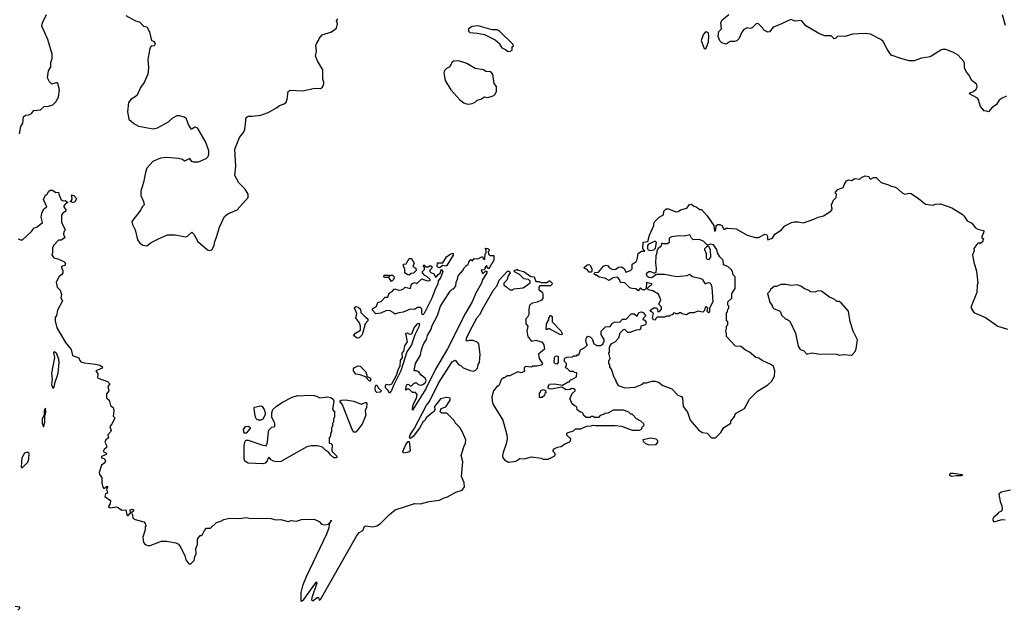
# Model space of a CAD drawing. Extents: x 2239831 to 2395310, y 665973 to 772585.
# Tile 34 of 144: x 2280949 to 2290366, y 712795 to 718446. Entities that reach past the tile are written whole.
import ezdxf

# ---------------------------------------------------------------- set-up
doc = ezdxf.new("R2010")
doc.units = 0

msp = doc.modelspace()

# ---------------------------------------------------------------- linework, layer by layer
at = {"layer": '0CON20XD'}
for points in [[(2280947.5, 717355), (2280961.2, 717425), (2280978, 717455), (2280985, 717517.5), (2281005, 717533.3), (2281035, 717536.2), (2281060.7, 717549.3), (2281085, 717576.7), (2281148, 717582), (2281184.1, 717615.9), (2281225, 717618), (2281265, 717632), (2281295, 717661.2), (2281320.6, 717705), (2281330, 717775), (2281313.6, 717833.6), (2281305, 717842.5), (2281295, 717842.5), (2281255, 717830), (2281235, 717850), (2281215, 717890), (2281224.2, 717955), (2281247.5, 717995), (2281248, 718035), (2281260, 718075), (2281258.1, 718115), (2281218.2, 718255), (2281161.9, 718385), (2281166.7, 718415), (2281203.8, 718495)], [(2281965, 718484.3), (2282055, 718436), (2282095, 718426), (2282134.2, 718384.2), (2282165, 718376.7), (2282189.4, 718329.4), (2282210, 718245), (2282235, 718237.5), (2282245.8, 718215), (2282235, 718196.2), (2282205, 718192.5), (2282195, 718170), (2282174.4, 718065), (2282179.4, 717985), (2282174, 717925), (2282140, 717845), (2282104.3, 717795.7), (2282071.2, 717725), (2282053, 717707), (2282015, 717685.8), (2281988.3, 717651.7), (2281978.5, 717565), (2281993.5, 717495), (2282040.8, 717450.8), (2282085, 717428.1), (2282225, 717401.2), (2282268.3, 717411.7), (2282370.7, 717469.3), (2282412.5, 717505), (2282455, 717527.5), (2282475, 717530), (2282522.5, 717515), (2282536.7, 717505), (2282564, 717435), (2282585, 717402.5), (2282595, 717402.5), (2282625, 717420), (2282645, 717410), (2282728.3, 717268.3), (2282753.3, 717195), (2282753.3, 717155), (2282747.5, 717135), (2282727.5, 717115), (2282657, 717083), (2282615, 717082.5), (2282595, 717090), (2282575, 717117.5), (2282525, 717092.5), (2282505, 717107.5), (2282468.3, 717118.3), (2282355, 717126.7), (2282295, 717120), (2282220.7, 717089.3), (2282166.4, 717023.6), (2282151.2, 716985), (2282132, 716888), (2282106.2, 716805), (2282106.7, 716765), (2282133.3, 716705), (2282138.8, 716675), (2282121.2, 716655), (2282108.8, 716625), (2282020, 716515), (2282026.7, 716485), (2282054.2, 716435), (2282075, 716340), (2282097, 716307), (2282125, 716287.5), (2282165, 716283.3), (2282206.4, 716313.6), (2282275, 716350), (2282363.9, 716386.1), (2282435, 716386.2), (2282535, 716366.7), (2282555, 716373.3), (2282595, 716412.5), (2282615, 716393.3), (2282653.2, 716323.2), (2282745, 716243.3), (2282765, 716237.5), (2282785, 716242.5), (2282808.8, 716285), (2282814, 716325), (2282832.5, 716365), (2282858.3, 716461.7), (2282906.4, 716563.6), (2282940.5, 716589.5), (2283027.5, 716625), (2283132.5, 716745), (2283132.5, 716775), (2283106.7, 716825), (2283043.9, 716883.9), (2283007.5, 716955), (2283016.7, 717045), (2283007, 717207), (2283052.3, 717317.7), (2283090, 717365), (2283102.5, 717395), (2283115, 717510), (2283135, 717522.5), (2283175, 717521.2), (2283255, 717531.2), (2283325, 717557.5), (2283405, 717602), (2283434.5, 717625.5), (2283479.5, 717640.5), (2283495.8, 717655), (2283505.6, 717684.4), (2283515, 717757.5), (2283535, 717770), (2283655, 717764.2), (2283771.2, 717788.8), (2283825, 717786), (2283845, 717800), (2283858.3, 717831.7), (2283859.2, 717849.2), (2283846.7, 717875), (2283847.5, 717965), (2283798.8, 718045), (2283777.5, 718095), (2283786.7, 718145), (2283781.7, 718198.3), (2283789.3, 718220.7), (2283807.5, 718245), (2283813, 718267), (2283840.7, 718299.3), (2283931.7, 718328.3), (2283980, 718365), (2283987.5, 718405), (2283977.5, 718435), (2283992.5, 718455)], [(2289880.2, 718130.2), (2289805, 718160), (2289775, 718160), (2289757.5, 718155), (2289655, 718091.2), (2289575, 718076.7), (2289505, 718053.3), (2289455, 718053.3), (2289375, 718073.8), (2289285, 718107.5), (2289245, 718162.5), (2289205.7, 718235.7), (2289183.3, 718255), (2289085, 718306.7), (2289035, 718313.3), (2288914.4, 718305.6), (2288845, 718285.8), (2288775, 718287.5), (2288750, 718265), (2288737, 718263), (2288710.5, 718290.5), (2288645, 718290), (2288592.6, 718312.6), (2288466.6, 718386.6), (2288425, 718436.2), (2288365, 718430.8), (2288323.4, 718446.6), (2288205, 718392.9), (2288155, 718373.1), (2288119.2, 718330.8), (2288105, 718326.2), (2288066.7, 718345), (2288055.8, 718365.8), (2288015, 718406.2), (2287995, 718408.8), (2287953.9, 718366.1), (2287935, 718362), (2287905, 718366.2), (2287875, 718351.2), (2287855, 718327.5), (2287826.1, 718263.9), (2287806.1, 718243.9), (2287785, 718236.2), (2287745, 718237.5), (2287705, 718210), (2287662.5, 718225), (2287645, 718242.5), (2287630, 718285), (2287636.1, 718333.9), (2287661.7, 718358.3), (2287656, 718415), (2287668, 718445), (2287732.5, 718495)], [(2290345, 718496.7), (2290374.4, 718394.4)], [(2285635, 718140), (2285660, 718155), (2285660, 718185), (2285670, 718195), (2285668.3, 718208.3), (2285535, 718340), (2285515, 718347.5), (2285468.3, 718348.3), (2285335, 718387.5), (2285275, 718380), (2285241.7, 718358.3), (2285240, 718335), (2285253, 718323), (2285323, 718317), (2285395, 718302.5), (2285495, 718252.5), (2285540, 718215), (2285540, 718205), (2285560, 718175), (2285595, 718160), (2285613, 718143), (2285635, 718140)], [(2287505, 718166.2), (2287515, 718173.3), (2287535, 718233.8), (2287540.8, 718285), (2287535, 718320), (2287515, 718329.6), (2287503.9, 718325), (2287485, 718301.1), (2287467.8, 718247.8), (2287495, 718170), (2287505, 718166.2)], [(2290385, 717713.8), (2290344.3, 717695.7), (2290317.5, 717675), (2290292.5, 717635), (2290247.3, 717602.7), (2290215, 717562.5), (2290185, 717572.5), (2290175, 717570), (2290136.4, 717616.4), (2290118.8, 717678.8), (2290108.8, 717695), (2290033.3, 717735), (2290037.5, 717745), (2290070.9, 717759.1), (2290095, 717781.2), (2290105, 717800), (2290103.3, 717825), (2290055, 717863.3), (2290027.3, 717917.3), (2290003.8, 717945), (2289986, 717985), (2289986, 718025), (2289979.2, 718045), (2289924.6, 718104.6), (2289880.2, 718130.2)], [(2285243, 717637), (2285275, 717643.8), (2285303.6, 717656.4), (2285323.9, 717676.1), (2285360, 717685), (2285393, 717707), (2285425, 717702.5), (2285467, 717713), (2285485, 717720), (2285500, 717735), (2285501.7, 717748.3), (2285510, 717755), (2285510, 717805), (2285487.5, 717835), (2285473.3, 717925), (2285456, 717946), (2285408.3, 717948.3), (2285385, 717966.2), (2285305, 717977.5), (2285225.5, 718025.5), (2285195, 718037.5), (2285145, 718053.3), (2285102.3, 718047.7), (2285082.5, 718035), (2285062.5, 717995), (2285031.2, 717978.8), (2285010.5, 717959.5), (2285006.2, 717935), (2285018.8, 717865), (2285073.3, 717775), (2285158.3, 717678.3), (2285195, 717650), (2285220.7, 717640.7), (2285243, 717637)], [(2287335, 714690), (2287362.5, 714615), (2287442.3, 714522.3), (2287475, 714496.7), (2287525, 714490), (2287566.1, 714446.1), (2287605, 714446.7), (2287654.3, 714495.7), (2287684.6, 714545.4), (2287750, 714585), (2287750, 714605), (2287785, 714650), (2287793.6, 714676.4), (2287880, 714725), (2287927.5, 714815), (2288005, 714892.5), (2288105, 714952.5), (2288137.5, 714985), (2288167.5, 715035), (2288172.5, 715085), (2288157, 715127), (2288140, 715145), (2288050, 715185), (2288017, 715207), (2287990, 715215), (2287930, 715265), (2287890, 715285), (2287845, 715320), (2287795, 715322.5), (2287710, 715415), (2287710, 715445), (2287700, 715465), (2287710, 715485), (2287710, 715515), (2287720, 715525), (2287720, 715555), (2287710, 715565), (2287710, 715645), (2287718.3, 715651.7), (2287720, 715675), (2287730, 715685), (2287730, 715705), (2287720, 715715), (2287720, 715745), (2287758.3, 715781.7), (2287760, 715825), (2287790, 715875), (2287790, 715985), (2287773, 716003), (2287766.2, 716035), (2287755, 716052.5), (2287720, 716085), (2287680.7, 716100.7), (2287677.5, 716145), (2287646.4, 716176.4), (2287623.3, 716215), (2287617, 716247), (2287585, 716292.5), (2287555, 716296.7), (2287528.3, 716288.3), (2287493, 716323), (2287451.7, 716341.7), (2287390.5, 716340.5), (2287374.2, 716354.2), (2287357, 716387), (2287305, 716374), (2287255, 716376.7), (2287183, 716367), (2287160, 716355), (2287160, 716315), (2287145, 716300), (2287105, 716300), (2287091.7, 716308.3), (2287080, 716275), (2287053.6, 716256.4), (2287042.5, 716235), (2287043.3, 716215), (2287033.3, 716185), (2287030, 716115), (2287037.5, 716065), (2287031.7, 716028.3), (2287028.3, 716021.7), (2287015, 716020), (2286985, 716032.5), (2286965, 716032.5), (2286940, 716015), (2286947.5, 715995), (2286965, 715983.3), (2286995, 715977.5), (2287031.7, 716008.3), (2287045, 716012.5), (2287115, 716010), (2287235, 715990), (2287332.5, 715997.5), (2287355, 716010), (2287385, 715987.5), (2287455, 715972.5), (2287475, 715962.5), (2287505, 715920), (2287535, 715932.5), (2287548.3, 715928.3), (2287558.3, 715918.3), (2287570, 715885), (2287577.5, 715745), (2287547.5, 715685), (2287546.7, 715655), (2287540, 715645), (2287535, 715642.5), (2287523, 715653), (2287530, 715685), (2287515, 715700), (2287502.5, 715685), (2287497, 715663), (2287481.7, 715648.3), (2287435, 715657.5), (2287395, 715642.5), (2287358.3, 715641.7), (2287325, 715622.5), (2287285, 715630), (2287275, 715640), (2287255, 715640), (2287245, 715630), (2287225, 715630), (2287218.3, 715638.3), (2287205, 715640), (2287188.3, 715621.7), (2287171.7, 715618.3), (2287165, 715610), (2287135, 715610), (2287115, 715600), (2287045, 715600), (2287031.7, 715588.3), (2287025, 715570), (2287010, 715575), (2287002.5, 715595), (2287010, 715635), (2286995, 715650), (2286985, 715650), (2286980, 715665), (2287015, 715690), (2287035, 715690), (2287050, 715675), (2287051.7, 715651.7), (2287067, 715653), (2287087.5, 715675), (2287087.5, 715695), (2287062.5, 715722.5), (2287080, 715765), (2287058.3, 715818.3), (2287005, 715850), (2286961.7, 715861.7), (2286950, 715875), (2286975, 715900), (2286998.3, 715911.7), (2286995, 715920), (2286945, 715930), (2286940, 715875), (2286928.3, 715861.7), (2286905, 715860), (2286885, 715880), (2286865, 715852.5), (2286841.7, 715871.7), (2286805, 715872.5), (2286785, 715880), (2286735, 715927.5), (2286695, 715930), (2286685, 715960), (2286665, 715982.5), (2286625, 715976.7), (2286585, 715950), (2286545, 715972.5), (2286492, 715982), (2286465, 716000), (2286455, 716000), (2286440, 716015), (2286452.5, 716027.5), (2286485, 716030), (2286533.6, 716086.4), (2286555, 716096.7), (2286570, 716095), (2286590.7, 716070.7), (2286617, 716057), (2286651.7, 716058.3), (2286675, 716076.7), (2286705, 716081.2), (2286730, 716065), (2286745, 716030), (2286790, 716045), (2286807, 716063), (2286807.5, 716105), (2286845, 716132.5), (2286855, 716150), (2286865, 716210), (2286895, 716230), (2286928.3, 716231.7), (2286907.5, 716255), (2286913, 716317), (2286957.5, 716322.5), (2286972.5, 716385), (2287012.5, 716475), (2287013.3, 716495), (2287023.3, 716515), (2287063.6, 716556.4), (2287105, 716580), (2287110, 716615), (2287133, 716637), (2287155, 716637.5), (2287225, 716607.5), (2287245, 716610), (2287270, 716625), (2287328.3, 716641.7), (2287355, 716676.7), (2287375, 716680), (2287395, 716660), (2287420, 716655), (2287455, 716630), (2287468.3, 716628.3), (2287525, 716570), (2287587.5, 716475), (2287595, 716422.5), (2287607, 716433), (2287610, 716475), (2287625, 716486.7), (2287645, 716486.2), (2287662.5, 716475), (2287683, 716443), (2287695, 716440), (2287705, 716450), (2287725, 716452.5), (2287800, 716445), (2287905, 716383.8), (2287985, 716361.2), (2288015, 716363.3), (2288075, 716392.5), (2288091.7, 716391.7), (2288101.7, 716371.7), (2288100, 716345), (2288105, 716340), (2288147.5, 716355), (2288172.5, 716395), (2288235, 716433.8), (2288265, 716472.5), (2288330, 716505), (2288355, 716512.5), (2288395, 716512.5), (2288445, 716503.3), (2288545, 716537.5), (2288585, 716557.5), (2288635, 716567.5), (2288705, 716612.5), (2288718.3, 716628.3), (2288713.3, 716675), (2288731.7, 716718.3), (2288757.5, 716745), (2288760, 716775), (2288750, 716785), (2288752.5, 716795), (2288775, 716822.5), (2288825, 716840), (2288832.5, 716865), (2288855, 716902.5), (2288875, 716912.5), (2288905, 716907.5), (2288935, 716927.5), (2288985, 716920), (2289000, 716935), (2289035, 716952.5), (2289070, 716945), (2289071.7, 716931.7), (2289085, 716920), (2289113.3, 716936.7), (2289140, 716935), (2289186.4, 716886.4), (2289257, 716867), (2289283, 716853), (2289315, 716847.5), (2289335, 716837.5), (2289388.3, 716788.3), (2289415, 716777.5), (2289455, 716786.7), (2289475, 716783.3), (2289545.8, 716735.8), (2289610.5, 716680.5), (2289685, 716672.5), (2289705, 716680), (2289755, 716682.5), (2289865, 716646.2), (2289962.5, 716585), (2289979.3, 716569.3), (2290010.7, 716520.7), (2290055, 716497.5), (2290090, 716455), (2290113, 716443), (2290165, 716430), (2290170, 716425), (2290167, 716403), (2290150, 716375), (2290151.7, 716361.7), (2290170, 716345), (2290161.7, 716338.3), (2290160, 716325), (2290135, 716300), (2290125, 716310), (2290111.7, 716308.3), (2290073.8, 716256.2), (2290076.1, 716233.9), (2290062.5, 716195), (2290073.3, 716125), (2290098.3, 716038.3), (2290113.3, 715925), (2290106.7, 715905), (2290103.3, 715835), (2290048.3, 715701.7), (2290047.5, 715685), (2290075, 715643.3), (2290185, 715596.2), (2290305, 715511.9), (2290395, 715484.3)], [(2280935, 716350), (2280958, 716338), (2280975, 716340), (2281061.7, 716418.3), (2281085, 716452.5), (2281115.8, 716464.2), (2281166.2, 716505), (2281154.2, 716555), (2281161.2, 716595), (2281180, 716635), (2281207.5, 716655), (2281178, 716725), (2281195, 716766.7), (2281213, 716777), (2281226.7, 716805), (2281240, 716815), (2281263.9, 716813.9), (2281293, 716793), (2281320, 716795), (2281322.5, 716775), (2281345, 716722.5), (2281363.9, 716713.9), (2281385, 716716.2), (2281410, 716695), (2281387, 716683), (2281372.5, 716665), (2281370, 716655), (2281390, 716625), (2281390, 716615), (2281360, 716595), (2281350, 716575), (2281347.5, 716505), (2281380, 716445), (2281380, 716425), (2281370, 716415), (2281367.5, 716395), (2281381.7, 716358.3), (2281345, 716337.5), (2281320, 716335), (2281275, 716287.5), (2281263.8, 716265), (2281263.3, 716215), (2281257.5, 716195), (2281275, 716167.5), (2281315, 716157.5), (2281370.7, 716130.7), (2281386.7, 716115), (2281380, 716095), (2281350, 716085), (2281347.5, 716075), (2281362.5, 716045), (2281362.5, 716025), (2281353, 716007), (2281325, 715990), (2281296.7, 715935), (2281307.5, 715885), (2281337, 715857), (2281350, 715815), (2281343.8, 715783.8), (2281356.7, 715755), (2281312, 715665), (2281300, 715615), (2281287.5, 715595), (2281286.7, 715565), (2281305, 715498), (2281386.9, 715356.9), (2281440.5, 715290.5), (2281455, 715233.8), (2281515, 715210), (2281522.5, 715185), (2281535, 715173.3), (2281565, 715163.8), (2281675, 715148.8), (2281715, 715138.8), (2281740, 715125), (2281738.3, 715111.7), (2281677.5, 715085), (2281696, 715056), (2281693, 715023), (2281700, 715015), (2281787.5, 714985), (2281806.7, 714965), (2281807.5, 714955), (2281792.5, 714935), (2281800, 714895), (2281780, 714865), (2281778.3, 714828.3), (2281806.1, 714806.1), (2281817.5, 714755), (2281842.5, 714735), (2281850, 714705), (2281842.5, 714652.5), (2281857.5, 714635), (2281830, 714575), (2281810, 714555), (2281822.5, 714515), (2281820, 714505), (2281792.5, 714475), (2281796.7, 714445), (2281772.5, 714425), (2281762.5, 714405), (2281782.5, 714365), (2281778.3, 714351.7), (2281757.5, 714335), (2281747.5, 714315), (2281778, 714298), (2281776.7, 714285), (2281732.5, 714265), (2281732.5, 714255), (2281756.1, 714246.1), (2281770, 714225), (2281763.9, 714206.1), (2281732.5, 714185), (2281710, 714115), (2281712.5, 714095), (2281736, 714065), (2281736, 714016)], [(2281455, 716696.7), (2281430, 716705), (2281443.8, 716716.2), (2281451.2, 716735), (2281445, 716770), (2281467.5, 716765), (2281493.3, 716735), (2281475, 716700), (2281455, 716696.7)], [(2284705, 714710), (2284712, 714765), (2284743.3, 714825), (2284749.3, 714859.3), (2284735, 714880), (2284705, 714880), (2284675, 714910), (2284655, 714910), (2284641.7, 714901.7), (2284645, 714940), (2284655, 714957.5), (2284670, 714955), (2284685, 714940), (2284697, 714943), (2284725, 714970), (2284745, 714970), (2284760, 714955), (2284785, 714950), (2284805, 714956.7), (2284828.8, 714975), (2284836.7, 714995), (2284827.5, 715015), (2284787.5, 715045), (2284765, 715077.5), (2284745, 715087.5), (2284720, 715085), (2284734.4, 715155), (2284783.7, 715236.3), (2284788.1, 715275), (2284801.1, 715315), (2284815, 715348), (2284840.8, 715385), (2284848.1, 715425), (2284884.2, 715485), (2284895, 715520), (2284946, 715615), (2284973.8, 715705), (2285065, 715847.5), (2285085, 715867.5), (2285099.3, 715870.7), (2285120, 715895), (2285123.3, 715935), (2285137, 715963), (2285142.5, 715995), (2285187.5, 716045), (2285204.2, 716075.8), (2285225, 716097.5), (2285238.3, 716101.7), (2285245, 716130), (2285265, 716150), (2285280, 716140), (2285295, 716160), (2285331.7, 716158.3), (2285375, 716180), (2285381.7, 716161.7), (2285398.3, 716151.7), (2285400, 716205), (2285410, 716215), (2285410, 716245), (2285400, 716255), (2285405, 716260), (2285425, 716257.5), (2285440, 716245), (2285440, 716235), (2285430, 716225), (2285431.7, 716201.7), (2285445, 716190), (2285485, 716190), (2285484, 716145), (2285435, 716063.3), (2285421.7, 716071.7), (2285415, 716090), (2285401.7, 716078.3), (2285400, 716065), (2285388.3, 716051.7), (2285361.7, 716048.3), (2285375, 716020), (2285385, 716020), (2285405, 716040), (2285415, 716040), (2285415, 716022.5), (2285373.8, 715956.2), (2285364, 715925), (2285311.9, 715828.1), (2285276.4, 715745), (2285212.9, 715637.1), (2285040, 715295), (2284926.6, 715103.4), (2284834.4, 714915), (2284705, 714710)], [(2286985, 716236), (2287015, 716243.3), (2287028.8, 716261.2), (2287040, 716315), (2287025, 716327.5), (2286961.7, 716298.3), (2286952.5, 716285), (2286952.5, 716255), (2286960, 716245), (2286985, 716236)], [(2287535, 716148.8), (2287525, 716151.2), (2287517.5, 716165), (2287515.9, 716205.9), (2287500, 716245), (2287500, 716255), (2287525, 716280), (2287535, 716280), (2287554, 716245), (2287556, 716175), (2287535, 716148.8)], [(2284675, 716002.5), (2284655, 716007.5), (2284633.9, 716023.9), (2284631.7, 716061.7), (2284620, 716085), (2284620, 716105), (2284645, 716110), (2284675, 716160), (2284695, 716160), (2284720, 716115), (2284710, 716085), (2284738.3, 716068.3), (2284740, 716045), (2284715, 716020), (2284693, 716017), (2284675, 716002.5)], [(2284965, 716072.5), (2284950, 716075), (2284942.5, 716085), (2284945, 716120), (2284995, 716120), (2285031.7, 716178.3), (2285065, 716201.2), (2285095, 716212.5), (2285095, 716191.2), (2285035, 716092.9), (2285025, 716087.5), (2284995, 716093.3), (2284965, 716072.5)], [(2281736, 714016), (2281743.6, 713973.6), (2281755, 713960), (2281785, 713982.5), (2281792.5, 713975), (2281780, 713955), (2281790, 713915), (2281770.7, 713909.3), (2281763.8, 713885), (2281817.5, 713845), (2281813.3, 713815), (2281793.6, 713783.6), (2281815, 713774), (2281875, 713783.8), (2281895, 713776.7), (2281925, 713752.5), (2281965, 713757.5), (2281975, 713710), (2281985, 713700), (2281993.6, 713716.4), (2282010, 713725), (2282003.9, 713756.1), (2282025, 713763.3), (2282036.7, 713755), (2282037.5, 713745), (2282020, 713735), (2282017.5, 713725), (2282026.7, 713705), (2282030, 713675), (2282053, 713663), (2282135, 713640), (2282150, 713625), (2282151.7, 713611.7), (2282160, 713605), (2282150, 713595), (2282150, 713565), (2282127.5, 713495), (2282132.5, 713445), (2282150, 713425), (2282173.6, 713413.6), (2282196.4, 713413.6), (2282305, 713457.5), (2282355, 713457.5), (2282441.7, 713441.7), (2282466.4, 713426.4), (2282490, 713395), (2282527.5, 713315), (2282538.3, 713278.3), (2282565, 713240), (2282585, 713240), (2282617, 713273), (2282623, 713307), (2282637.5, 713335), (2282632.5, 713385), (2282650, 713425), (2282650, 713475), (2282675, 713510), (2282685, 713510), (2282698.3, 713521.7), (2282715, 713560), (2282735, 713580), (2282775, 713580), (2282830, 713635), (2282871.7, 713648.3), (2282900, 713665), (2282955.9, 713675.9), (2283055, 713673.3), (2283115, 713684), (2283145, 713678), (2283354.2, 713674.2), (2283395, 713661.2), (2283445, 713662.9), (2283515, 713646.2), (2283545, 713653.3), (2283595, 713646.7), (2283645, 713664), (2283765, 713667.1), (2283813.3, 713645), (2283835, 713620), (2283865, 713612.5), (2283900, 713620), (2283920, 713640), (2283926.4, 713656.4), (2283925, 713640), (2283920, 713640), (2283907.5, 713615), (2283905.5, 713585), (2283883.8, 713525), (2283689.2, 713115), (2283655, 713030), (2283638, 712965), (2283637, 712887), (2283645, 712882.5), (2283665, 712898.8), (2283787, 713067), (2283790, 713055), (2283742, 712915), (2283740, 712895), (2283745, 712887.5), (2283755, 712890), (2283795, 712917.5), (2283806.7, 712916.7), (2283811.7, 712891.7), (2283825, 712900), (2284169.2, 713505), (2284195, 713540.8), (2284230, 713560), (2284245, 713597.5), (2284255, 713602.5), (2284325, 713592.5), (2284365, 713603.3), (2284395, 713622.5), (2284487, 713713), (2284540, 713755), (2284630, 713785), (2284725, 713817.5), (2284783, 713813), (2284865, 713837.5), (2284965, 713850), (2285008.3, 713871.7), (2285040.7, 713879.3), (2285120, 713925), (2285180, 713945), (2285202.5, 713975), (2285200, 714015), (2285173.3, 714075), (2285186.7, 714215), (2285170, 714275), (2285195, 714360), (2285212.5, 714395), (2285216.4, 714426.4), (2285185, 714500), (2285157.5, 714545), (2285115, 714590), (2285105, 714610), (2285035, 714680), (2284985, 714680), (2284970, 714695), (2284980, 714725), (2285025, 714742.5), (2285066, 714805), (2285065.9, 714825.9), (2285029.5, 714830.5), (2284972.3, 714817.7), (2284916.7, 714745), (2284920, 714715), (2284913.3, 714696.7), (2284892.5, 714685), (2284837.5, 714635), (2284826.2, 714613.8), (2284803.3, 714595), (2284773.1, 714536.9), (2284711.1, 714458.9), (2284685, 714437.5), (2284678, 714455), (2284683.3, 714475), (2284720.3, 714529.7), (2284840.9, 714759.1), (2284867.8, 714792.2), (2284953.1, 714966.9), (2285085, 715172), (2285115, 715187.5), (2285145, 715147.5), (2285170, 715135), (2285190, 715115), (2285258.3, 715088.3), (2285287, 715083), (2285305, 715090), (2285327, 715113), (2285333, 715147), (2285347.5, 715165), (2285352.5, 715245), (2285340, 715345), (2285325, 715360), (2285285, 715376.7), (2285245, 715377.5), (2285225, 715370), (2285220, 715375), (2285226.7, 715405), (2285252.9, 715465), (2285325, 715596), (2285352, 715628), (2285374.3, 715675), (2285484.2, 715865), (2285512.5, 715895), (2285535, 715952.5), (2285615, 716040), (2285628.3, 716038.3), (2285640, 716025), (2285620, 715995), (2285607.5, 715955), (2285580, 715925), (2285580, 715905), (2285605, 715890), (2285635, 715860), (2285665, 715860), (2285675, 715870), (2285765, 715880), (2285831.7, 715928.3), (2285830, 715945), (2285815, 715960), (2285770, 715965), (2285729.3, 716009.3), (2285681.7, 716031.7), (2285681.7, 716048.3), (2285698.3, 716051.7), (2285705, 716060), (2285715, 716050), (2285770, 716035), (2285838.3, 715988.3), (2285870, 715985), (2285885, 715940), (2285915, 715940), (2285935, 715930), (2285995, 715930), (2286011.7, 715948.3), (2286018.3, 715948.3), (2286040, 715925), (2286038.3, 715911.7), (2286025, 715900), (2285925, 715900), (2285912.5, 715887.5), (2285913, 715863), (2285947.5, 715835), (2285953.3, 715815), (2285951.7, 715778.3), (2285938.3, 715761.7), (2285897, 715743), (2285845, 715730), (2285825, 715710), (2285816.7, 715675), (2285816.7, 715625), (2285805, 715600), (2285790, 715585), (2285790, 715535), (2285810, 715515), (2285800, 715465), (2285810, 715415), (2285820, 715405), (2285820, 715395), (2285845, 715370), (2285885, 715380), (2285945, 715360), (2285962.5, 715335), (2285967, 715293), (2285910, 715245), (2285917.5, 715205), (2285947.5, 715155), (2285938.3, 715141.7), (2285895, 715130), (2285855, 715130), (2285845, 715120), (2285785, 715127.5), (2285772.5, 715115), (2285773, 715093), (2285780, 715085), (2285770, 715075), (2285745, 715067.5), (2285713, 715077), (2285635, 715037.5), (2285613, 715037), (2285585, 715020), (2285575, 715020), (2285555, 715000), (2285535, 714950), (2285525, 714940), (2285515, 714940), (2285480, 714895), (2285463.9, 714836.1), (2285466.7, 714795), (2285476.7, 714765), (2285570, 714615), (2285606.7, 714475), (2285610, 714435), (2285603, 714387), (2285574, 714306), (2285567.5, 714275), (2285570, 714255), (2285585, 714233.3), (2285625, 714213.3), (2285695, 714222.5), (2285733.6, 714246.4), (2285775, 714243.3), (2285845, 714262.5), (2285935, 714250), (2285955, 714240), (2286005, 714240), (2286015, 714250), (2286025, 714250), (2286070, 714275), (2286070, 714295), (2286050, 714315), (2286051.7, 714328.3), (2286061.7, 714338.3), (2286093, 714357), (2286127, 714363), (2286163, 714387), (2286205, 714402.5), (2286217.5, 714415), (2286220, 714435), (2286181.7, 714471.7), (2286181.7, 714488.3), (2286193, 714497), (2286247, 714513), (2286265, 714530), (2286315, 714530), (2286328.3, 714538.3), (2286373, 714557), (2286415, 714560), (2286435, 714567.5), (2286455, 714562.5), (2286645, 714563.3), (2286705, 714556.7), (2286805, 714520), (2286875, 714520), (2286890, 714525), (2286900, 714535), (2286900, 714545), (2286920, 714565), (2286918.3, 714578.3), (2286890, 714605), (2286847, 714627), (2286805, 714670), (2286795, 714670), (2286775, 714690), (2286725, 714710), (2286625, 714710), (2286575, 714680), (2286541.7, 714678.3), (2286538.3, 714671.7), (2286501.7, 714658.3), (2286485, 714640), (2286445, 714640), (2286435, 714650), (2286415, 714650), (2286405, 714640), (2286365, 714640), (2286341.7, 714661.7), (2286338.3, 714678.3), (2286328.3, 714688.3), (2286311.7, 714691.7), (2286281.7, 714711.7), (2286278.3, 714738.3), (2286268.3, 714748.3), (2286255, 714750), (2286230, 714775), (2286218.3, 714808.3), (2286210, 714815), (2286231.7, 714868.3), (2286260, 714895), (2286260, 714905), (2286250, 714915), (2286225, 714917.5), (2286215, 714907.5), (2286175, 714903.3), (2286135, 714930), (2286035, 714910), (2286012.5, 714912.5), (2286001.7, 714921.7), (2286003, 714937), (2286015, 714957.5), (2286065, 714963.3), (2286141.7, 714948.3), (2286195, 714980), (2286208.3, 714981.7), (2286215, 715000), (2286228.3, 715001.7), (2286275, 715030), (2286278.3, 715068.3), (2286255, 715070), (2286245, 715080), (2286215, 715080), (2286185, 715110), (2286170, 715115), (2286171.7, 715128.3), (2286180, 715135), (2286180, 715155), (2286160, 715175), (2286160, 715205), (2286183, 715217), (2286235, 715220), (2286245, 715230), (2286275, 715230), (2286281.7, 715238.3), (2286295, 715240), (2286313.6, 715286.4), (2286355, 715310), (2286380, 715335), (2286368.3, 715348.3), (2286362.5, 715375), (2286368.3, 715401.7), (2286381.7, 715418.3), (2286405, 715410), (2286423, 715393), (2286440, 715345), (2286457, 715337), (2286465, 715330), (2286505, 715330), (2286530, 715345), (2286530, 715355), (2286540, 715365), (2286540, 715385), (2286510, 715435), (2286510, 715465), (2286551.7, 715508.3), (2286595, 715510), (2286617, 715543), (2286640, 715555), (2286688.3, 715551.7), (2286715, 715580), (2286748.3, 715581.7), (2286798.3, 715631.7), (2286825, 715632.5), (2286855, 715610), (2286870, 715645), (2286895, 715650), (2286915, 715640), (2286932.5, 715615), (2286930, 715605), (2286910, 715585), (2286913.6, 715573.6), (2286925, 715570), (2286941.7, 715551.7), (2286933, 715527), (2286890, 715515), (2286887.5, 715485), (2286875, 715477.5), (2286843.6, 715476.4), (2286785, 715453.3), (2286765, 715452.5), (2286735, 715480), (2286721.7, 715478.3), (2286690, 715445), (2286675, 715397.5), (2286639.3, 715360.7), (2286607, 715343), (2286592.5, 715325), (2286586.7, 715305), (2286587.5, 715265), (2286580, 715255), (2286592.5, 715205), (2286580, 715175), (2286580, 715155), (2286590, 715145), (2286590, 715125), (2286607.5, 715095), (2286630, 715025), (2286638.3, 715018.3), (2286640, 715005), (2286650, 714995), (2286650, 714985), (2286672.5, 714945), (2286735, 714922.5), (2286835, 714930), (2286905, 714960), (2286915, 714970), (2286945, 714970), (2286995, 714987.5), (2287025, 714987.5), (2287057, 714977), (2287100, 714945), (2287185, 714912.5), (2287243.6, 714853.6), (2287279.3, 714839.3), (2287286.7, 714825), (2287293.3, 714745), (2287335, 714690)], [(2284805, 715623.3), (2284795, 715630), (2284795, 715680), (2284783, 715693), (2284755, 715692.5), (2284725, 715672.5), (2284683.6, 715676.4), (2284615, 715647.5), (2284575, 715642.5), (2284545, 715630), (2284535, 715630), (2284520, 715645), (2284485, 715662.5), (2284450.7, 715659.3), (2284401.7, 715638.3), (2284355, 715632.5), (2284322.5, 715665), (2284321.7, 715678.3), (2284360, 715705), (2284375, 715740), (2284405, 715750), (2284445, 715790), (2284468.3, 715791.7), (2284481.7, 715828.3), (2284510, 715845), (2284535, 715870), (2284575, 715857.5), (2284599.3, 715860.7), (2284619.3, 715870.7), (2284635, 715887.5), (2284687, 715873), (2284693.3, 715905), (2284705, 715922.5), (2284725, 715930), (2284747, 715923), (2284795, 715967.5), (2284845, 715947.5), (2284875, 715950), (2284875, 715960), (2284846.4, 715986.4), (2284825, 715997.5), (2284800, 716025), (2284800, 716035), (2284820, 716055), (2284820, 716075), (2284810, 716085), (2284815, 716100), (2284835, 716080), (2284855, 716080), (2284875, 716092.5), (2284890, 716085), (2284891.7, 716068.3), (2284871.7, 716048.3), (2284870, 716035), (2284883, 716023), (2284908.3, 716018.3), (2284925, 715983.3), (2284936, 715984), (2284951.4, 716008.6), (2284969.1, 716020.9), (2284982.5, 716057.5), (2284995, 716037.5), (2284975, 715976.7), (2284952, 715948), (2284947.3, 715915), (2284925.5, 715875), (2284889.9, 715780.1), (2284817.8, 715635), (2284805, 715623.3)], [(2286415, 716030), (2286395, 716030), (2286376.4, 716056.4), (2286350, 716065), (2286347.5, 716075), (2286372.3, 716097.7), (2286385, 716103.3), (2286400.7, 716100.7), (2286420, 716065), (2286420, 716035), (2286415, 716030)], [(2284505, 715940), (2284478.3, 715978.3), (2284435, 715980), (2284430, 715995), (2284435, 716000), (2284475, 716000), (2284485, 715990), (2284495, 716000), (2284515, 716000), (2284528.3, 715988.3), (2284530, 715975), (2284525, 715960), (2284505, 715940)], [(2288905, 715237.5), (2288915, 715242.5), (2288938.3, 715271.7), (2288947.5, 715295), (2288961.7, 715381.7), (2288920, 715465), (2288890, 715555), (2288877, 715657), (2288806.4, 715736.4), (2288785, 715750), (2288765, 715750), (2288745, 715770), (2288695, 715790), (2288617, 715847), (2288585, 715850), (2288555, 715837.5), (2288513, 715843), (2288500, 715855), (2288455, 715870), (2288420, 715895), (2288385, 715910), (2288325, 715902.5), (2288275, 715912.5), (2288228.3, 715911.7), (2288186.4, 715893.6), (2288165, 715892.5), (2288130, 715865), (2288125, 715850), (2288100, 715825), (2288123, 715743), (2288150, 715705), (2288150, 715695), (2288165, 715680), (2288215, 715660), (2288225, 715650), (2288235, 715620), (2288275, 715580), (2288285, 715580), (2288315, 715560), (2288367.5, 715445), (2288393, 715323), (2288411.7, 715291.7), (2288445, 715280), (2288475, 715250), (2288485, 715247.5), (2288525, 715257.5), (2288585, 715247.5), (2288763, 715247), (2288785, 715237.5), (2288825, 715242.5), (2288905, 715237.5)], [(2284175, 715400), (2284140, 715425), (2284160, 715445), (2284207.5, 715475), (2284207.5, 715515), (2284200, 715545), (2284160, 715595), (2284167, 715603), (2284172.5, 715635), (2284152.5, 715685), (2284165, 715700), (2284186.4, 715696.4), (2284207.5, 715675), (2284210, 715645), (2284255, 715600), (2284280, 715585), (2284280, 715565), (2284253, 715537), (2284225, 715430), (2284195, 715402.5), (2284175, 715400)], [(2286135, 715430), (2286115, 715432.5), (2286017, 715487), (2286003, 715487), (2285995, 715480), (2285982.5, 715482.5), (2285987.5, 715535), (2286010, 715575), (2286010, 715595), (2286018.3, 715601.7), (2286021.7, 715618.3), (2286040, 715605), (2286040, 715555), (2286125, 715470), (2286138.3, 715441.7), (2286135, 715430)], [(2284485, 714872.5), (2284471.2, 714901.2), (2284447.5, 714925), (2284447.5, 714945), (2284455, 714957.5), (2284485, 714952.5), (2284509.3, 714960.7), (2284553.8, 715045), (2284572, 715105), (2284588.8, 715135), (2284591.2, 715185), (2284610, 715215), (2284606.7, 715255), (2284623.3, 715275), (2284632.5, 715325), (2284656.7, 715365), (2284642.5, 715445), (2284655, 715450), (2284676.7, 715436.7), (2284698.8, 715441.2), (2284723.1, 715496.9), (2284753.4, 715536.6), (2284765, 715543.3), (2284773.3, 715535), (2284765, 715506.7), (2284729.4, 715430.6), (2284695, 715336.2), (2284652.4, 715267.6), (2284594, 715085), (2284523.6, 714946.4), (2284505, 714896.7), (2284485, 714872.5)], [(2281265, 714921.2), (2281275, 714926.2), (2281282.9, 714945), (2281287.6, 714982.4), (2281305, 715022.5), (2281315.4, 715065), (2281325.6, 715165), (2281324.5, 715195), (2281305, 715247.5), (2281282.3, 715267.7), (2281274.2, 715265.8), (2281272.5, 715257.5), (2281280.6, 715215), (2281252.7, 715062.7), (2281260, 715005), (2281254.4, 714955.6), (2281265, 714921.2)], [(2286085, 715150), (2286071.7, 715151.7), (2286060, 715165), (2286062.5, 715215), (2286070, 715225), (2286085, 715230), (2286100, 715225), (2286100, 715165), (2286085, 715150)], [(2284295, 714987.5), (2284257.5, 715027.5), (2284205, 715047.5), (2284163.6, 715053.6), (2284142.5, 715085), (2284142.5, 715105), (2284150.7, 715119.3), (2284185, 715132.5), (2284205, 715130), (2284260, 715075), (2284271.7, 715031.7), (2284302.5, 715015), (2284305, 714990), (2284295, 714987.5)], [(2284365, 714880), (2284353, 714893), (2284350, 714925), (2284355, 714950), (2284365, 714947.5), (2284380.7, 714920.7), (2284410, 714895), (2284395, 714882.5), (2284365, 714880)], [(2283275, 714197.5), (2283135, 714202), (2283102.6, 714222.6), (2283096.7, 714245), (2283094.4, 714375), (2283105, 714412.5), (2283115, 714423.3), (2283133, 714423), (2283265, 714377.5), (2283305, 714370), (2283320, 714405), (2283323.8, 714475), (2283333, 714517), (2283361.7, 714548.3), (2283390, 714555), (2283387.5, 714585), (2283359.3, 714639.3), (2283360.8, 714685), (2283370.6, 714715), (2283400.6, 714745), (2283461.2, 714785), (2283556.2, 714835), (2283605, 714851.1), (2283635, 714845.8), (2283695, 714854.3), (2283765, 714850.9), (2283788.8, 714845), (2283815, 714828.8), (2283895, 714836.9), (2283925, 714830), (2283947.5, 714815), (2283952.5, 714795), (2283940, 714715), (2283960, 714695), (2283960, 714645), (2283950, 714625), (2283950, 714595), (2283940, 714585), (2283940, 714555), (2283930, 714545), (2283930, 714505), (2283923, 714497), (2283917, 714453), (2283910, 714445), (2283910, 714395), (2283925, 714390), (2283937, 714377), (2283933.8, 714325), (2283938.8, 714315), (2283986.7, 714265), (2283975, 714254), (2283953.3, 714255), (2283922.3, 714282.3), (2283906, 714306), (2283876.7, 714325), (2283846.1, 714356.1), (2283795, 714368), (2283735, 714367.5), (2283695, 714357.5), (2283445, 714219.2), (2283405, 714215.7), (2283375, 714222), (2283352.5, 714235), (2283335, 714260), (2283325, 714250), (2283316.7, 714225), (2283295, 714202), (2283275, 714197.5)], [(2285945, 714830), (2285921.7, 714831.7), (2285920, 714875), (2285928.3, 714881.7), (2285931.7, 714898.3), (2285955, 714907.5), (2285978.3, 714898.3), (2285980, 714875), (2285971.7, 714868.3), (2285968.3, 714851.7), (2285945, 714830)], [(2283255, 714612.7), (2283232.5, 714615), (2283214.4, 714624.4), (2283204.1, 714644.1), (2283193.6, 714696.4), (2283190, 714735), (2283195, 714740), (2283255, 714751.8), (2283267.9, 714745), (2283286.2, 714715), (2283297.1, 714685), (2283295.8, 714665), (2283275.8, 714625), (2283255, 714612.7)], [(2284165, 714500), (2284145, 714500), (2284129.2, 714525), (2284035, 714760), (2284010, 714795), (2284022.5, 714805), (2284065, 714807.8), (2284145, 714796.5), (2284215, 714768), (2284255, 714784), (2284263.6, 714783.6), (2284270, 714775), (2284266, 714734), (2284252.5, 714705), (2284258.8, 714665), (2284253.8, 714645), (2284224.2, 714575.8), (2284165, 714500)], [(2281175, 714550), (2281189.2, 714595), (2281188.3, 714661.7), (2281195, 714667.5), (2281199.2, 714695), (2281195, 714727.5), (2281184.1, 714705.9), (2281182.5, 714665), (2281164, 714625), (2281164.2, 714585), (2281175, 714550)], [(2283115, 714490), (2283095, 714491.2), (2283088.1, 714525), (2283107.9, 714552.1), (2283137.3, 714557.3), (2283153.3, 714545), (2283152, 714535), (2283115, 714490)], [(2284618.3, 714298.3), (2284614, 714315), (2284645, 714388.8), (2284665, 714410), (2284675, 714410), (2284682.5, 714325), (2284675, 714312.5), (2284655, 714303.3), (2284618.3, 714298.3)], [(2286965, 714377.5), (2287035, 714380), (2287052.5, 714405), (2287052.5, 714415), (2287035, 714432.5), (2286985, 714442.5), (2286910, 714425), (2286911.7, 714411.7), (2286935, 714390), (2286965, 714377.5)], [(2280965, 714160), (2280975, 714162.5), (2281026.1, 714213.9), (2281037.5, 714245), (2281040, 714295), (2281025, 714307.5), (2280995, 714300), (2280967.8, 714255), (2280964.4, 714164.4), (2280965, 714160)], [(2289865, 714074.4), (2289843.8, 714085), (2289844, 714095), (2289855, 714105.5), (2289875, 714107.8), (2289966.2, 714095), (2289955, 714082), (2289905, 714082), (2289865, 714074.4)], [(2290425, 713945.6), (2290335, 713924.2), (2290314.2, 713905), (2290325.7, 713835), (2290342.5, 713795), (2290346.7, 713763.3), (2290340, 713745), (2290310.7, 713729.3), (2290295, 713707.5), (2290265, 713686.7), (2290253.8, 713665), (2290265, 713640), (2290345, 713664), (2290375, 713660)], [(2280930, 712795), (2280950, 712815), (2280950, 712825), (2280905, 712830)]]:
    msp.add_lwpolyline(points, dxfattribs=at)

doc.saveas('drawing.dxf')
